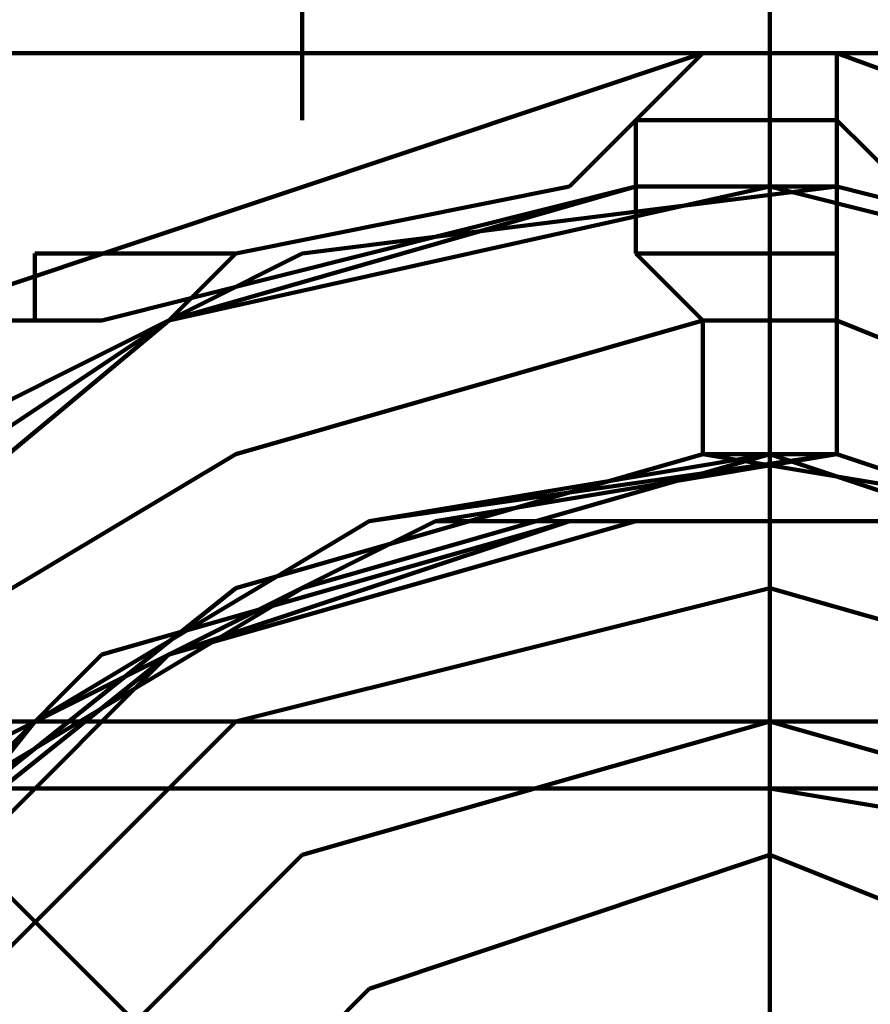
# Model space of a CAD drawing. Header units: inches. Extents: x -1901 to 7725, y 4299 to 7113.
# Tile 120 of 180: x 2495.63 to 2501.01, y 6208.06 to 6214.29. Entities that reach past the tile are written whole.
import ezdxf

# ---------------------------------------------------------------- set-up
doc = ezdxf.new("R2010")
doc.units = ezdxf.units.IN
doc.header["$MEASUREMENT"] = 0
doc.layers.add('at_Entity', color=7, linetype='Continuous')

msp = doc.modelspace()

# ---------------------------------------------------------------- linework, layer by layer
at = {"layer": 'at_Entity', "color": 7, "lineweight": 211}
for p, q in [((2497.4207, 6213.6494), (2497.4207, 6217.8779)), ((2500.3779, 6214.497), (2500.3779, 6214.0732)), ((2489.3966, 6214.0732), (2528.255, 6214.0732)), ((2499.9542, 6214.0732), (2494.8873, 6212.3827)), ((2499.5304, 6213.6494), (2499.9542, 6214.0732)), ((2499.9542, 6214.0732), (2500.8017, 6214.0732)), ((2500.3779, 6214.0732), (2500.3779, 6213.6494)), ((2500.3779, 6213.2302), (2500.3779, 6214.0732)), ((2500.8017, 6214.0732), (2500.8017, 6211.5398)), ((2505.4449, 6212.3827), (2500.8017, 6214.0732)), ((2499.5304, 6213.6494), (2499.1112, 6213.2302)), ((2499.5304, 6212.8065), (2499.5304, 6213.6494)), ((2500.8017, 6213.6494), (2499.5304, 6213.6494)), ((2499.5304, 6213.6494), (2499.5304, 6213.2302)), ((2500.8017, 6213.6494), (2501.2255, 6213.2302)), ((2501.2255, 6213.2302), (2500.8017, 6213.6494)), ((2496.154, 6212.3827), (2499.5304, 6213.2302)), ((2499.5304, 6213.2302), (2496.5778, 6212.3827)), ((2500.3779, 6213.2302), (2496.5778, 6212.3827)), ((2497.0015, 6212.8065), (2499.1112, 6213.2302)), ((2500.8017, 6213.2302), (2497.4207, 6212.8065)), ((2500.8017, 6213.2302), (2499.5304, 6213.2302)), ((2500.3779, 6213.2302), (2500.3779, 6211.5398)), ((2503.7589, 6212.3827), (2500.3779, 6213.2302)), ((2504.1781, 6212.3827), (2500.8017, 6213.2302)), ((2497.4207, 6212.8065), (2494.0398, 6211.116)), ((2495.7302, 6212.8065), (2497.0015, 6212.8065)), ((2495.7302, 6212.3827), (2495.7302, 6212.8065)), ((2496.5778, 6212.3827), (2497.0015, 6212.8065)), ((2499.9542, 6212.3827), (2499.5304, 6212.8065)), ((2500.8017, 6212.8065), (2499.5304, 6212.8065)), ((2495.7302, 6212.3827), (2493.1968, 6212.3827)), ((2496.154, 6212.3827), (2493.1968, 6212.3827)), ((2496.5778, 6212.3827), (2494.0398, 6210.6922)), ((2496.5778, 6212.3827), (2494.0398, 6210.273)), ((2495.7302, 6212.3827), (2496.154, 6212.3827)), ((2499.9542, 6212.3827), (2497.0015, 6211.5398)), ((2499.9542, 6211.5398), (2499.9542, 6212.3827)), ((2500.8017, 6212.3827), (2499.9542, 6212.3827)), ((2500.8017, 6212.3827), (2499.9542, 6212.3827)), ((2505.0256, 6210.6922), (2500.8017, 6212.3827)), ((2497.0015, 6211.5398), (2494.8873, 6210.273)), ((2499.9542, 6211.5398), (2497.0015, 6210.6922)), ((2499.9542, 6211.5398), (2497.0015, 6210.6922)), ((2500.3779, 6211.5398), (2497.4207, 6210.6922)), ((2500.3779, 6211.5398), (2497.4207, 6210.6922)), ((2500.3779, 6211.5398), (2497.4207, 6210.6922)), ((2500.3779, 6211.5398), (2497.4207, 6210.6922)), ((2500.3779, 6211.5398), (2497.4207, 6210.6922)), ((2500.3779, 6211.5398), (2497.4207, 6210.6922)), ((2500.3779, 6211.5398), (2497.4207, 6210.6922)), ((2500.3779, 6211.5398), (2497.4207, 6210.6922)), ((2500.3779, 6211.5398), (2497.4207, 6210.6922)), ((2500.3779, 6211.5398), (2497.4207, 6210.6922)), ((2500.3779, 6211.5398), (2497.4207, 6210.6922)), ((2500.3779, 6211.5398), (2497.4207, 6210.6922)), ((2500.3779, 6211.5398), (2497.4207, 6210.6922)), ((2500.3779, 6211.5398), (2497.4207, 6210.6922)), ((2500.3779, 6211.5398), (2497.4207, 6210.6922)), ((2500.3779, 6211.5398), (2497.4207, 6210.6922)), ((2500.3779, 6211.5398), (2497.4207, 6210.6922)), ((2500.3779, 6211.5398), (2497.4207, 6210.6922)), ((2500.3779, 6211.5398), (2497.4207, 6210.6922)), ((2500.3779, 6211.5398), (2497.4207, 6210.6922)), ((2500.3779, 6211.5398), (2497.4207, 6210.6922)), ((2500.3779, 6211.5398), (2497.4207, 6210.6922)), ((2500.3779, 6211.5398), (2497.4207, 6210.6922)), ((2500.3779, 6211.5398), (2497.4207, 6210.6922)), ((2500.3779, 6211.5398), (2497.8445, 6211.116)), ((2500.3779, 6211.5398), (2497.8445, 6211.116)), ((2500.3779, 6211.5398), (2497.8445, 6211.116)), ((2500.8017, 6211.5398), (2497.8445, 6211.116)), ((2500.3779, 6211.5398), (2497.8445, 6211.116)), ((2500.3779, 6211.5398), (2497.8445, 6211.116)), ((2500.3779, 6211.5398), (2497.8445, 6211.116)), ((2500.3779, 6211.5398), (2497.8445, 6211.116)), ((2500.3779, 6211.5398), (2497.8445, 6211.116)), ((2500.3779, 6211.5398), (2497.8445, 6211.116)), ((2500.3779, 6211.5398), (2497.8445, 6211.116)), ((2500.3779, 6211.5398), (2497.8445, 6211.116)), ((2500.8017, 6211.5398), (2498.2637, 6211.116)), ((2500.8017, 6211.5398), (2498.2637, 6211.116)), ((2499.9542, 6211.5398), (2500.8017, 6211.5398)), ((2502.4922, 6211.116), (2499.9542, 6211.5398)), ((2502.4922, 6211.116), (2499.9542, 6211.5398)), ((2500.3779, 6210.273), (2500.3779, 6211.5398)), ((2502.9114, 6210.6922), (2500.3779, 6211.5398)), ((2502.9114, 6210.6922), (2500.3779, 6211.5398)), ((2502.9114, 6210.6922), (2500.3779, 6211.5398)), ((2502.9114, 6210.6922), (2500.3779, 6211.5398)), ((2502.9114, 6210.6922), (2500.3779, 6211.5398)), ((2502.9114, 6210.6922), (2500.3779, 6211.5398)), ((2502.9114, 6210.6922), (2500.3779, 6211.5398)), ((2502.9114, 6210.6922), (2500.3779, 6211.5398)), ((2502.9114, 6210.6922), (2500.3779, 6211.5398)), ((2502.9114, 6210.6922), (2500.3779, 6211.5398)), ((2502.9114, 6210.6922), (2500.3779, 6211.5398)), ((2502.9114, 6210.6922), (2500.3779, 6211.5398)), ((2502.9114, 6210.6922), (2500.3779, 6211.5398)), ((2502.9114, 6210.6922), (2500.3779, 6211.5398)), ((2502.9114, 6210.6922), (2500.3779, 6211.5398)), ((2502.9114, 6210.6922), (2500.3779, 6211.5398)), ((2502.9114, 6210.6922), (2500.3779, 6211.5398)), ((2502.9114, 6210.6922), (2500.3779, 6211.5398)), ((2502.9114, 6210.6922), (2500.3779, 6211.5398)), ((2502.9114, 6210.6922), (2500.3779, 6211.5398)), ((2502.9114, 6210.6922), (2500.3779, 6211.5398)), ((2502.9114, 6210.6922), (2500.3779, 6211.5398)), ((2502.9114, 6210.6922), (2500.3779, 6211.5398)), ((2502.9114, 6210.6922), (2500.3779, 6211.5398)), ((2502.9114, 6210.6922), (2500.3779, 6211.5398)), ((2502.9114, 6210.6922), (2500.3779, 6211.5398)), ((2502.9114, 6210.6922), (2500.3779, 6211.5398)), ((2502.9114, 6210.6922), (2500.3779, 6211.5398)), ((2502.9114, 6210.6922), (2500.3779, 6211.5398)), ((2502.9114, 6210.6922), (2500.3779, 6211.5398)), ((2502.9114, 6210.6922), (2500.3779, 6211.5398)), ((2502.9114, 6210.6922), (2500.3779, 6211.5398)), ((2502.9114, 6210.6922), (2500.3779, 6211.5398)), ((2502.9114, 6210.6922), (2500.3779, 6211.5398)), ((2502.9114, 6210.6922), (2500.3779, 6211.5398)), ((2502.9114, 6210.6922), (2500.3779, 6211.5398)), ((2503.3352, 6210.6922), (2500.8017, 6211.5398)), ((2503.3352, 6210.6922), (2500.8017, 6211.5398)), ((2503.3352, 6210.6922), (2500.8017, 6211.5398)), ((2497.8445, 6211.116), (2495.7302, 6209.8493)), ((2497.8445, 6211.116), (2495.7302, 6209.8493)), ((2497.8445, 6211.116), (2495.7302, 6209.8493)), ((2497.8445, 6211.116), (2495.7302, 6209.8493)), ((2497.8445, 6211.116), (2495.7302, 6209.8493)), ((2497.8445, 6211.116), (2495.7302, 6209.8493)), ((2498.2637, 6211.116), (2495.7302, 6209.8493)), ((2498.2637, 6211.116), (2495.7302, 6209.8493)), ((2497.8445, 6211.116), (2495.7302, 6209.8493)), ((2497.8445, 6211.116), (2495.7302, 6209.8493)), ((2498.2637, 6211.116), (2495.7302, 6209.8493)), ((2497.8445, 6211.116), (2495.7302, 6209.8493)), ((2497.8445, 6211.116), (2495.7302, 6209.8493)), ((2497.8445, 6211.116), (2495.7302, 6209.8493)), ((2497.8445, 6211.116), (2495.7302, 6209.8493)), ((2499.1112, 6211.116), (2496.154, 6210.273)), ((2499.1112, 6211.116), (2496.5778, 6210.273)), ((2499.1112, 6211.116), (2496.5778, 6210.273)), ((2499.5304, 6211.116), (2496.5778, 6210.273)), ((2501.2255, 6211.116), (2498.2637, 6211.116)), ((2502.0684, 6211.116), (2499.1112, 6211.116)), ((2502.0684, 6211.116), (2499.1112, 6211.116)), ((2502.0684, 6211.116), (2499.1112, 6211.116)), ((2502.0684, 6211.116), (2499.5304, 6211.116)), ((2497.4207, 6210.6922), (2494.8873, 6209.4255)), ((2497.4207, 6210.6922), (2494.8873, 6209.4255)), ((2497.4207, 6210.6922), (2494.8873, 6209.4255)), ((2497.4207, 6210.6922), (2494.8873, 6209.4255)), ((2497.4207, 6210.6922), (2494.8873, 6209.4255)), ((2497.4207, 6210.6922), (2494.8873, 6209.4255)), ((2497.4207, 6210.6922), (2494.8873, 6209.4255)), ((2497.0015, 6210.6922), (2494.8873, 6209.0063)), ((2497.4207, 6210.6922), (2494.8873, 6209.4255)), ((2497.4207, 6210.6922), (2494.8873, 6209.4255)), ((2497.0015, 6210.6922), (2494.8873, 6209.0063)), ((2497.4207, 6210.6922), (2494.8873, 6209.4255)), ((2497.4207, 6210.6922), (2494.8873, 6209.4255)), ((2497.4207, 6210.6922), (2494.8873, 6209.4255)), ((2497.4207, 6210.6922), (2494.8873, 6209.4255)), ((2497.4207, 6210.6922), (2494.8873, 6209.4255)), ((2497.4207, 6210.6922), (2494.8873, 6209.4255)), ((2497.4207, 6210.6922), (2494.8873, 6209.4255)), ((2497.4207, 6210.6922), (2494.8873, 6209.4255)), ((2497.4207, 6210.6922), (2494.8873, 6209.4255)), ((2497.4207, 6210.6922), (2494.8873, 6209.4255)), ((2497.4207, 6210.6922), (2494.8873, 6209.4255)), ((2497.4207, 6210.6922), (2494.8873, 6209.4255)), ((2497.4207, 6210.6922), (2495.3065, 6209.4255)), ((2497.4207, 6210.6922), (2495.3065, 6209.4255)), ((2497.4207, 6210.6922), (2495.3065, 6209.4255)), ((2500.3779, 6210.6922), (2497.0015, 6209.8493)), ((2503.3352, 6209.8493), (2500.3779, 6210.6922)), ((2496.154, 6210.273), (2494.0398, 6208.1588)), ((2496.5778, 6210.273), (2494.4635, 6208.1588)), ((2496.5778, 6210.273), (2494.4635, 6208.1588)), ((2496.5778, 6210.273), (2494.4635, 6208.5825)), ((2500.3779, 6203.9348), (2500.3779, 6210.273)), ((2575.9897, 6209.8493), (2288.7572, 6209.8493)), ((2495.7302, 6209.8493), (2493.6206, 6207.3158)), ((2495.7302, 6209.8493), (2494.0398, 6208.1588)), ((2495.7302, 6209.8493), (2494.0398, 6208.1588)), ((2495.7302, 6209.8493), (2494.0398, 6208.1588)), ((2495.7302, 6209.8493), (2494.0398, 6208.1588)), ((2495.7302, 6209.8493), (2494.0398, 6208.1588)), ((2495.7302, 6209.8493), (2494.0398, 6207.7396)), ((2495.7302, 6209.8493), (2494.0398, 6207.7396)), ((2495.7302, 6209.8493), (2494.0398, 6208.1588)), ((2495.7302, 6209.8493), (2494.0398, 6208.1588)), ((2495.7302, 6209.8493), (2494.0398, 6207.7396)), ((2495.7302, 6209.8493), (2494.0398, 6208.1588)), ((2495.7302, 6209.8493), (2494.0398, 6208.1588)), ((2495.7302, 6209.8493), (2494.0398, 6208.1588)), ((2495.7302, 6209.8493), (2494.0398, 6208.1588)), ((2497.0015, 6209.8493), (2494.4635, 6207.3158)), ((2500.3779, 6209.8493), (2497.4207, 6209.0063)), ((2503.3352, 6209.0063), (2500.3779, 6209.8493)), ((2288.7572, 6209.4255), (2575.9897, 6209.4255)), ((2500.3779, 6209.4255), (2489.3966, 6209.4255)), ((2496.5778, 6207.7396), (2494.8873, 6209.4255)), ((2502.9114, 6209.0063), (2500.3779, 6209.4255)), ((2497.4207, 6209.0063), (2495.3065, 6206.8921)), ((2500.3779, 6209.0063), (2497.8445, 6208.1588)), ((2502.4922, 6208.1588), (2500.3779, 6209.0063)), ((2497.8445, 6208.1588), (2496.154, 6206.4683))]:
    msp.add_line(p, q, dxfattribs=at)

doc.saveas('drawing.dxf')
